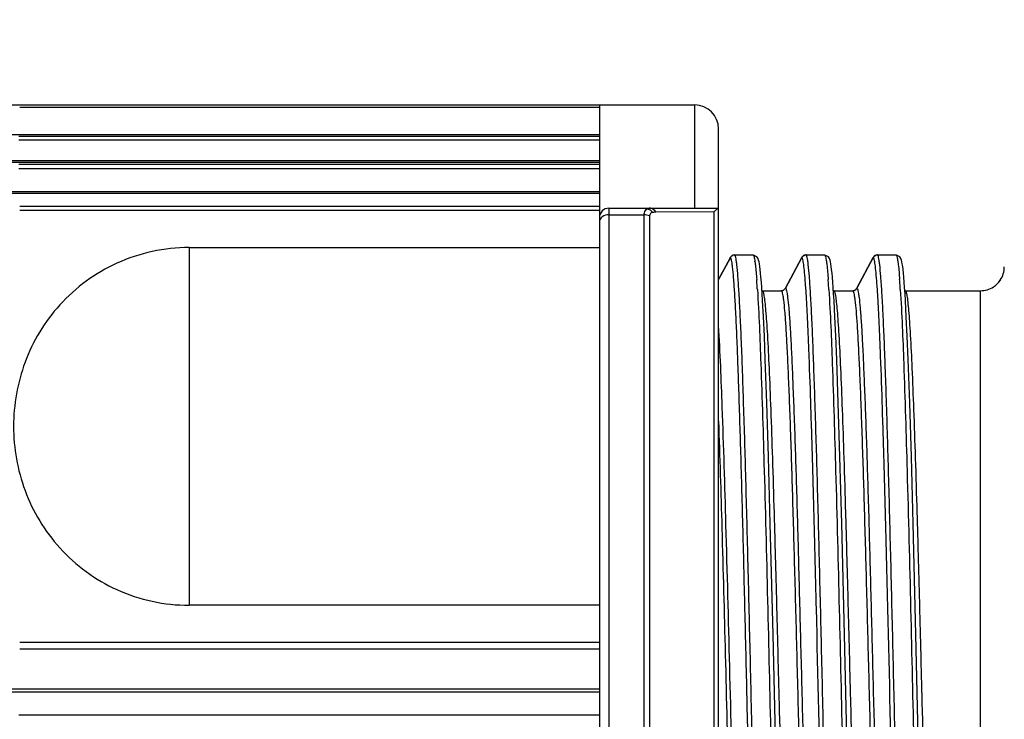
# Model space of a CAD drawing. Header units: millimetres. Extents: x 32 to 6688, y 67 to 4720.
# Tile 19 of 29: x 4863 to 4884, y 1481 to 1496. Entities that reach past the tile are written whole.
import ezdxf

# ---------------------------------------------------------------- set-up
doc = ezdxf.new("R2010")
doc.units = ezdxf.units.MM
for name, color, linetype in [('CABLE_PBL186', 7, 'Continuous'), ('COVER_J_ABL185', 7, 'Continuous'), ('오른쪽_16_VBL184', 7, 'Continuous')]:
    doc.layers.add(name, color=color, linetype=linetype)

# ---------------------------------------------------------------- blocks, each defined once
blk = doc.blocks.new('CABLE_PBL186', base_point=(1141.043, 785.995))
at = {"layer": 'CABLE_PBL186', "color": 7}
for p, q in [((1130.393, 799.495), (1145.643, 799.495)), ((1143.643, 799.495), (1143.643, 772.421)), ((1146.143, 772.957), (1146.143, 798.995)), ((1131.191, 797.681), (1143.643, 797.681)), ((1143.843, 797.327), (1146.143, 797.327)), ((1135.03, 796.501), (1143.643, 796.501)), ((1146.143, 795.829), (1146.385, 796.28)), ((1146.386, 796.279), (1146.143, 795.827)), ((1146.385, 796.28), (1146.391, 796.292)), ((1146.385, 796.28), (1146.391, 796.292)), ((1146.392, 796.292), (1146.386, 796.279)), ((1146.392, 796.292), (1146.386, 796.279)), ((1146.471, 796.344), (1146.467, 796.342)), ((1146.48, 796.345), (1146.471, 796.344)), ((1146.481, 796.345), (1146.87, 796.345)), ((1146.87, 796.345), (1146.877, 796.344)), ((1146.95, 796.308), (1146.877, 796.344)), ((1147.546, 795.648), (1147.891, 796.292)), ((1147.892, 796.292), (1147.547, 795.648)), ((1147.885, 796.28), (1147.891, 796.292)), ((1147.892, 796.292), (1147.886, 796.279)), ((1147.971, 796.344), (1147.967, 796.342)), ((1147.98, 796.345), (1147.971, 796.344)), ((1147.981, 796.345), (1148.37, 796.345)), ((1148.37, 796.345), (1148.377, 796.344)), ((1148.45, 796.308), (1148.377, 796.344)), ((1149.046, 795.648), (1149.391, 796.292)), ((1149.392, 796.292), (1149.047, 795.648)), ((1149.385, 796.28), (1149.391, 796.292)), ((1149.392, 796.292), (1149.386, 796.279)), ((1149.471, 796.344), (1149.467, 796.342)), ((1149.48, 796.345), (1149.471, 796.344)), ((1149.481, 796.345), (1149.87, 796.345)), ((1149.87, 796.345), (1149.877, 796.344)), ((1149.95, 796.308), (1149.877, 796.344)), ((1147.059, 795.531), (1147.05, 795.66)), ((1148.559, 795.531), (1148.55, 795.66)), ((1150.059, 795.531), (1150.05, 795.66)), ((1147.062, 795.595), (1147.059, 795.597)), ((1147.068, 795.387), (1147.059, 795.531)), ((1147.062, 795.595), (1147.07, 795.595)), ((1147.07, 795.595), (1147.459, 795.595)), ((1147.458, 795.595), (1147.466, 795.595)), ((1147.47, 795.597), (1147.466, 795.595)), ((1148.562, 795.595), (1148.559, 795.597)), ((1148.568, 795.387), (1148.559, 795.531)), ((1148.562, 795.595), (1148.57, 795.595)), ((1148.57, 795.595), (1148.959, 795.595)), ((1148.958, 795.595), (1148.966, 795.595)), ((1148.97, 795.597), (1148.966, 795.595)), ((1150.062, 795.595), (1150.059, 795.597)), ((1150.068, 795.387), (1150.059, 795.531)), ((1150.062, 795.595), (1150.07, 795.595)), ((1150.07, 795.595), (1151.643, 795.595)), ((1147.086, 795.049), (1147.068, 795.387)), ((1148.586, 795.049), (1148.568, 795.387)), ((1150.086, 795.049), (1150.068, 795.387)), ((1147.105, 794.638), (1147.086, 795.049)), ((1148.605, 794.638), (1148.586, 795.049)), ((1150.105, 794.638), (1150.086, 795.049)), ((1147.125, 794.147), (1147.105, 794.638)), ((1148.625, 794.147), (1148.605, 794.638)), ((1150.125, 794.147), (1150.105, 794.638)), ((1147.157, 793.243), (1147.125, 794.147)), ((1148.657, 793.243), (1148.625, 794.147)), ((1150.157, 793.243), (1150.125, 794.147)), ((1147.192, 792.108), (1147.157, 793.243)), ((1148.692, 792.108), (1148.657, 793.243)), ((1150.192, 792.108), (1150.157, 793.243)), ((1147.23, 790.709), (1147.192, 792.108)), ((1148.73, 790.709), (1148.692, 792.108)), ((1150.23, 790.709), (1150.192, 792.108)), ((1147.288, 788.376), (1147.23, 790.709)), ((1148.788, 788.376), (1148.73, 790.709)), ((1150.288, 788.376), (1150.23, 790.709)), ((1143.643, 788.989), (1135.03, 788.989)), ((1143.643, 787.162), (1131.191, 787.162))]:
    blk.add_line(p, q, dxfattribs=at)
at = {"layer": 'CABLE_PBL186', "color": 2}
for p, q in [((1143.643, 799.444), (1131.472, 799.444)), ((1145.643, 797.327), (1145.643, 799.495)), ((1131.175, 798.873), (1143.643, 798.873)), ((1131.452, 798.842), (1143.643, 798.842)), ((1143.643, 798.755), (1131.452, 798.755)), ((1131.198, 798.332), (1143.643, 798.332)), ((1143.643, 798.289), (1131.198, 798.289)), ((1131.452, 798.249), (1143.643, 798.249)), ((1143.643, 798.152), (1131.452, 798.152)), ((1143.643, 797.637), (1131.175, 797.637)), ((1131.472, 797.368), (1143.643, 797.368)), ((1143.843, 797.327), (1143.843, 774.662)), ((1143.643, 797.278), (1131.472, 797.278)), ((1143.843, 797.188), (1144.583, 797.188)), ((1144.583, 774.801), (1144.583, 797.188)), ((1144.694, 797.164), (1144.694, 774.825)), ((1144.817, 797.249), (1144.829, 797.249)), ((1144.829, 797.249), (1146.054, 797.256)), ((1146.054, 775.037), (1146.054, 797.256)), ((1135.03, 796.501), (1135.03, 788.989)), ((1146.394, 796.291), (1146.392, 796.292)), ((1147.894, 796.291), (1147.892, 796.292)), ((1149.394, 796.291), (1149.392, 796.292)), ((1147.547, 795.648), (1147.549, 795.647)), ((1149.047, 795.648), (1149.049, 795.647)), ((1147.459, 795.595), (1147.459, 795.595)), ((1147.459, 795.595), (1147.459, 795.593)), ((1148.959, 795.595), (1148.959, 795.595)), ((1148.959, 795.595), (1148.959, 795.593)), ((1151.643, 776.395), (1151.643, 795.595)), ((1131.472, 788.211), (1143.643, 788.211)), ((1143.643, 788.07), (1131.472, 788.07)), ((1131.175, 787.232), (1143.643, 787.232)), ((1131.452, 786.685), (1143.643, 786.685))]:
    blk.add_line(p, q, dxfattribs=at)
at = {"layer": 'CABLE_PBL186', "color": 7}
for points in [[(1146.994, 796.201), (1146.985, 796.237), (1146.973, 796.271), (1146.95, 796.308)], [(1148.494, 796.201), (1148.485, 796.237), (1148.473, 796.271), (1148.45, 796.308)], [(1149.994, 796.201), (1149.985, 796.237), (1149.973, 796.271), (1149.95, 796.308)], [(1147.01, 796.103), (1147.002, 796.157), (1146.994, 796.201)], [(1147.05, 795.66), (1147.042, 795.775), (1147.034, 795.876), (1147.026, 795.963), (1147.018, 796.039), (1147.01, 796.103)], [(1148.51, 796.103), (1148.502, 796.157), (1148.494, 796.201)], [(1148.55, 795.66), (1148.542, 795.775), (1148.534, 795.876), (1148.526, 795.963), (1148.518, 796.039), (1148.51, 796.103)], [(1150.01, 796.103), (1150.002, 796.157), (1149.994, 796.201)], [(1150.05, 795.66), (1150.042, 795.775), (1150.034, 795.876), (1150.026, 795.963), (1150.018, 796.039), (1150.01, 796.103)], [(1147.418, 782.888), (1147.338, 786.241), (1147.288, 788.376)], [(1148.918, 782.888), (1148.838, 786.241), (1148.788, 788.376)], [(1150.418, 782.888), (1150.338, 786.241), (1150.288, 788.376)]]:
    blk.add_lwpolyline(points, dxfattribs=at)
for centre, radius, start, end in [((1145.643, 798.995), 0.5, 0, 90), ((1143.843, 797.127), 0.2, 90, 180), ((1146.48, 796.244), 0.101, 94.8319, 110.2406), ((1146.481, 796.247), 0.0977, 90.0228, 95.2853), ((1147.98, 796.244), 0.101, 94.8438, 110.2016), ((1147.981, 796.247), 0.0977, 90.0228, 95.2784), ((1149.48, 796.244), 0.101, 94.8438, 110.2016), ((1149.481, 796.247), 0.0977, 90.0228, 95.2784), ((1151.64, 796.095), 0.503, 343.2392, 359.9478), ((1151.644, 796.094), 0.499, 326.3073, 343.1928), ((1151.643, 796.094), 0.5, 286.5276, 303.2247), ((1151.642, 796.097), 0.503, 303.2386, 326.2876), ((1151.645, 796.093), 0.497, 303.2212, 326.313), ((1147.459, 795.694), 0.0995, 270.0123, 276.4891), ((1147.459, 795.696), 0.101, 274.76, 290.5994), ((1148.959, 795.694), 0.0995, 270.0123, 276.4891), ((1148.959, 795.696), 0.101, 274.76, 290.5995), ((1151.643, 796.098), 0.503, 270.045, 286.4846)]:
    blk.add_arc(centre, radius, start, end, dxfattribs=at)
at = {"layer": 'CABLE_PBL186', "color": 2}
for centre, radius, start, end in [((1144.706, 797.229), 0.0982, 82.8574, 89.9804), ((1144.942, 795.928), 1.986, 7.9561, 8.2714), ((1130.321, 794.601), 16.669, 3.8297, 4.2367), ((1126.338, 794.331), 20.662, 3.695, 3.8389), ((1123.967, 794.178), 23.037, 3.5817, 3.6955), ((1131.821, 794.601), 16.67, 3.8297, 4.2367), ((1127.838, 794.331), 20.662, 3.695, 3.8389), ((1125.467, 794.178), 23.037, 3.5817, 3.6955), ((1133.321, 794.601), 16.67, 3.8297, 4.2367), ((1129.338, 794.331), 20.662, 3.695, 3.8389), ((1126.967, 794.178), 23.037, 3.5817, 3.6955)]:
    blk.add_arc(centre, radius, start, end, dxfattribs=at)
for points, knots in [([(1144.583, 797.188), (1144.582, 797.203), (1144.586, 797.251), (1144.616, 797.3), (1144.646, 797.315)], [0, 0, 0, 0, 0.307557, 1, 1, 1, 1]), ([(1144.664, 797.322), (1144.661, 797.321), (1144.655, 797.319), (1144.649, 797.316), (1144.646, 797.315)], [0, 0, 0, 0, 0.503211, 1, 1, 1, 1]), ([(1144.817, 797.249), (1144.811, 797.259), (1144.788, 797.295), (1144.748, 797.323), (1144.718, 797.327)], [0, 0, 0, 0, 0.276526, 1, 1, 1, 1]), ([(1144.829, 797.249), (1144.823, 797.261), (1144.798, 797.3), (1144.751, 797.327), (1144.718, 797.327)], [0, 0, 0, 0, 0.284584, 1, 1, 1, 1]), ([(1143.843, 797.188), (1143.794, 797.188), (1143.702, 797.169), (1143.643, 797.083), (1143.643, 797.044)], [0, 0, 0, 0, 0.556295, 1, 1, 1, 1]), ([(1144.757, 797.241), (1144.74, 797.236), (1144.706, 797.22), (1144.694, 797.182), (1144.694, 797.164)], [0, 0, 0, 0, 0.493286, 1, 1, 1, 1]), ([(1147.102, 775.841), (1147.079, 776.002), (1147.05, 776.439), (1147.006, 777.248), (1146.965, 778.358), (1146.922, 779.729), (1146.879, 781.314), (1146.835, 783.06), (1146.793, 784.906), (1146.748, 786.79), (1146.705, 788.646), (1146.662, 790.412), (1146.618, 792.026), (1146.581, 793.251), (1146.55, 794.115), (1146.529, 794.661), (1146.507, 795.134), (1146.485, 795.528), (1146.464, 795.839), (1146.445, 796.047), (1146.428, 796.169), (1146.418, 796.231), (1146.408, 796.268), (1146.4, 796.288), (1146.394, 796.291)], [0, 0, 0, 0, 0.023894, 0.063983, 0.118837, 0.186633, 0.265014, 0.351314, 0.442569, 0.535661, 0.627423, 0.714691, 0.794501, 0.864102, 0.894313, 0.921113, 0.944281, 0.963612, 0.978922, 0.990093, 0.994117, 0.997097, 0.999041, 1, 1, 1, 1]), ([(1146.855, 785.995), (1146.84, 786.667), (1146.809, 787.985), (1146.763, 789.9), (1146.718, 791.665), (1146.678, 793.01), (1146.646, 793.961), (1146.623, 794.565), (1146.6, 795.087), (1146.577, 795.521), (1146.554, 795.862), (1146.534, 796.089), (1146.518, 796.221), (1146.506, 796.286), (1146.497, 796.322), (1146.486, 796.344), (1146.481, 796.345)], [0, 0, 0, 0, 0.194732, 0.381639, 0.554468, 0.70552, 0.771299, 0.829872, 0.880467, 0.922473, 0.955585, 0.979628, 0.988182, 0.994395, 0.998275, 1, 1, 1, 1]), ([(1146.87, 796.345), (1146.874, 796.344), (1146.883, 796.331), (1146.895, 796.289), (1146.902, 796.247), (1146.907, 796.214)], [0, 0, 0, 0, 0.092864, 0.284206, 1, 1, 1, 1]), ([(1148.198, 788.925), (1148.186, 789.433), (1148.161, 790.413), (1148.124, 791.816), (1148.087, 793.071), (1148.055, 794.01), (1148.028, 794.665), (1148.009, 795.075), (1147.991, 795.429), (1147.972, 795.722), (1147.954, 795.955), (1147.935, 796.123), (1147.92, 796.226), (1147.906, 796.274), (1147.899, 796.289), (1147.894, 796.291)], [0, 0, 0, 0, 0.206909, 0.398613, 0.57024, 0.717441, 0.780709, 0.836558, 0.884624, 0.924579, 0.956145, 0.979218, 0.993766, 0.997871, 1, 1, 1, 1]), ([(1148.355, 785.995), (1148.34, 786.667), (1148.309, 787.985), (1148.263, 789.9), (1148.218, 791.665), (1148.178, 793.01), (1148.146, 793.961), (1148.123, 794.565), (1148.1, 795.087), (1148.077, 795.521), (1148.054, 795.862), (1148.034, 796.089), (1148.018, 796.221), (1148.006, 796.286), (1147.997, 796.322), (1147.986, 796.344), (1147.981, 796.345)], [0, 0, 0, 0, 0.194732, 0.381639, 0.554468, 0.70552, 0.771299, 0.829872, 0.880467, 0.922473, 0.955585, 0.979628, 0.988182, 0.994395, 0.998275, 1, 1, 1, 1]), ([(1148.37, 796.345), (1148.374, 796.344), (1148.383, 796.331), (1148.395, 796.289), (1148.402, 796.247), (1148.407, 796.214)], [0, 0, 0, 0, 0.092864, 0.284206, 1, 1, 1, 1]), ([(1149.698, 788.925), (1149.686, 789.433), (1149.661, 790.413), (1149.624, 791.816), (1149.587, 793.071), (1149.555, 794.01), (1149.528, 794.665), (1149.509, 795.075), (1149.491, 795.429), (1149.472, 795.722), (1149.454, 795.955), (1149.435, 796.123), (1149.42, 796.226), (1149.406, 796.274), (1149.399, 796.289), (1149.394, 796.291)], [0, 0, 0, 0, 0.206909, 0.398613, 0.57024, 0.717441, 0.780709, 0.836558, 0.884623, 0.924579, 0.956145, 0.979218, 0.993766, 0.997871, 1, 1, 1, 1]), ([(1149.855, 785.995), (1149.84, 786.667), (1149.809, 787.985), (1149.763, 789.9), (1149.718, 791.665), (1149.678, 793.01), (1149.646, 793.961), (1149.623, 794.565), (1149.6, 795.087), (1149.577, 795.521), (1149.554, 795.862), (1149.534, 796.089), (1149.518, 796.221), (1149.506, 796.286), (1149.497, 796.322), (1149.486, 796.344), (1149.481, 796.345)], [0, 0, 0, 0, 0.194732, 0.381639, 0.554468, 0.70552, 0.771299, 0.829872, 0.880467, 0.922473, 0.955585, 0.979628, 0.988182, 0.994395, 0.998275, 1, 1, 1, 1]), ([(1149.87, 796.345), (1149.874, 796.344), (1149.883, 796.331), (1149.895, 796.289), (1149.902, 796.247), (1149.907, 796.214)], [0, 0, 0, 0, 0.092864, 0.284206, 1, 1, 1, 1]), ([(1146.909, 796.203), (1146.912, 796.179), (1146.927, 796.056), (1146.937, 795.932), (1146.945, 795.833)], [0, 0, 0, 0, 0.193369, 1, 1, 1, 1]), ([(1148.407, 796.214), (1148.411, 796.19), (1148.427, 796.063), (1148.437, 795.936), (1148.445, 795.833)], [0, 0, 0, 0, 0.190111, 1, 1, 1, 1]), ([(1149.907, 796.214), (1149.911, 796.19), (1149.927, 796.063), (1149.937, 795.936), (1149.945, 795.833)], [0, 0, 0, 0, 0.190111, 1, 1, 1, 1]), ([(1147.549, 795.647), (1147.555, 795.644), (1147.563, 795.624), (1147.573, 795.588), (1147.584, 795.528), (1147.6, 795.408), (1147.62, 795.206), (1147.642, 794.901), (1147.664, 794.517), (1147.686, 794.056), (1147.708, 793.523), (1147.74, 792.683), (1147.778, 791.494), (1147.822, 789.929), (1147.865, 788.225), (1147.911, 786.441), (1147.955, 784.641), (1147.999, 782.889), (1148.043, 781.248), (1148.088, 779.777), (1148.131, 778.527), (1148.174, 777.544), (1148.211, 776.909), (1148.244, 776.56), (1148.26, 776.44), (1148.271, 776.395)], [0, 0, 0, 0, 0.001007, 0.003028, 0.006124, 0.0103, 0.021894, 0.03778, 0.057826, 0.08182, 0.109553, 0.140803, 0.212672, 0.294824, 0.384358, 0.478052, 0.57259, 0.664599, 0.750789, 0.828094, 0.893742, 0.945397, 0.981237, 0.992778, 1, 1, 1, 1]), ([(1149.049, 795.647), (1149.055, 795.644), (1149.063, 795.624), (1149.073, 795.588), (1149.084, 795.528), (1149.1, 795.408), (1149.12, 795.206), (1149.142, 794.901), (1149.164, 794.517), (1149.186, 794.056), (1149.208, 793.523), (1149.24, 792.683), (1149.278, 791.494), (1149.322, 789.929), (1149.365, 788.225), (1149.411, 786.441), (1149.455, 784.641), (1149.499, 782.889), (1149.543, 781.248), (1149.588, 779.777), (1149.631, 778.527), (1149.674, 777.544), (1149.711, 776.909), (1149.744, 776.56), (1149.76, 776.44), (1149.771, 776.395)], [0, 0, 0, 0, 0.001007, 0.003028, 0.006124, 0.0103, 0.021894, 0.03778, 0.057826, 0.08182, 0.109553, 0.140803, 0.212672, 0.294824, 0.384358, 0.478052, 0.57259, 0.664599, 0.750789, 0.828094, 0.893742, 0.945397, 0.981237, 0.992778, 1, 1, 1, 1]), ([(1146.959, 795.617), (1146.992, 795.101), (1147.042, 793.833), (1147.14, 790.626), (1147.199, 787.934), (1147.244, 785.995)], [0, 0, 0, 0, 0.160971, 0.395476, 1, 1, 1, 1]), ([(1147.819, 776.395), (1147.813, 776.395), (1147.802, 776.415), (1147.793, 776.449), (1147.782, 776.51), (1147.765, 776.632), (1147.745, 776.843), (1147.722, 777.16), (1147.7, 777.562), (1147.677, 778.046), (1147.653, 778.606), (1147.611, 779.758), (1147.556, 781.605), (1147.489, 784.178), (1147.433, 786.461), (1147.386, 788.308), (1147.352, 789.637), (1147.317, 790.888), (1147.283, 792.034), (1147.248, 793.049), (1147.214, 793.912), (1147.184, 794.528), (1147.159, 794.929), (1147.142, 795.16), (1147.125, 795.339), (1147.109, 795.475), (1147.093, 795.545), (1147.081, 795.594), (1147.07, 795.595)], [0, 0, 0, 0, 0.000894, 0.00285, 0.005968, 0.010253, 0.022286, 0.038849, 0.059856, 0.085155, 0.11444, 0.147327, 0.264929, 0.402672, 0.549002, 0.621182, 0.690792, 0.756457, 0.816502, 0.869577, 0.914876, 0.951229, 0.965742, 0.977745, 0.987201, 0.994063, 0.9983, 1, 1, 1, 1]), ([(1147.459, 795.595), (1147.465, 795.594), (1147.475, 795.573), (1147.485, 795.538), (1147.496, 795.477), (1147.513, 795.353), (1147.533, 795.142), (1147.556, 794.823), (1147.578, 794.42), (1147.601, 793.935), (1147.625, 793.374), (1147.657, 792.491), (1147.696, 791.242), (1147.742, 789.606), (1147.788, 787.831), (1147.834, 785.985), (1147.879, 784.14), (1147.925, 782.366), (1147.971, 780.731), (1148.01, 779.485), (1148.043, 778.604), (1148.066, 778.044), (1148.089, 777.561), (1148.112, 777.159), (1148.134, 776.842), (1148.154, 776.632), (1148.171, 776.509), (1148.182, 776.449), (1148.192, 776.415), (1148.202, 776.395), (1148.208, 776.395)], [0, 0, 0, 0, 0.00093, 0.002931, 0.006092, 0.010419, 0.022531, 0.039165, 0.060235, 0.085588, 0.114916, 0.147835, 0.223392, 0.309794, 0.403199, 0.500491, 0.597761, 0.691111, 0.777421, 0.852852, 0.8857, 0.914951, 0.940219, 0.9612, 0.977742, 0.989759, 0.994039, 0.997153, 0.999106, 1, 1, 1, 1]), ([(1148.459, 795.617), (1148.492, 795.101), (1148.542, 793.833), (1148.64, 790.626), (1148.699, 787.934), (1148.744, 785.995)], [0, 0, 0, 0, 0.160971, 0.395476, 1, 1, 1, 1]), ([(1149.319, 776.395), (1149.313, 776.395), (1149.302, 776.415), (1149.293, 776.449), (1149.282, 776.51), (1149.265, 776.632), (1149.245, 776.843), (1149.222, 777.16), (1149.2, 777.562), (1149.177, 778.046), (1149.153, 778.606), (1149.111, 779.758), (1149.056, 781.605), (1148.989, 784.178), (1148.933, 786.461), (1148.886, 788.308), (1148.852, 789.637), (1148.817, 790.888), (1148.783, 792.034), (1148.748, 793.049), (1148.714, 793.912), (1148.684, 794.528), (1148.659, 794.929), (1148.642, 795.16), (1148.625, 795.339), (1148.609, 795.475), (1148.593, 795.545), (1148.581, 795.594), (1148.57, 795.595)], [0, 0, 0, 0, 0.000894, 0.00285, 0.005968, 0.010253, 0.022286, 0.038849, 0.059856, 0.085155, 0.11444, 0.147327, 0.264929, 0.402672, 0.549002, 0.621182, 0.690792, 0.756457, 0.816502, 0.869577, 0.914876, 0.951229, 0.965742, 0.977745, 0.987201, 0.994063, 0.9983, 1, 1, 1, 1]), ([(1148.959, 795.595), (1148.965, 795.594), (1148.975, 795.573), (1148.985, 795.538), (1148.996, 795.477), (1149.013, 795.353), (1149.033, 795.142), (1149.056, 794.823), (1149.078, 794.42), (1149.101, 793.935), (1149.125, 793.374), (1149.157, 792.491), (1149.196, 791.242), (1149.242, 789.606), (1149.288, 787.831), (1149.334, 785.985), (1149.379, 784.14), (1149.425, 782.366), (1149.471, 780.731), (1149.51, 779.485), (1149.543, 778.604), (1149.566, 778.044), (1149.589, 777.561), (1149.612, 777.159), (1149.634, 776.842), (1149.654, 776.632), (1149.671, 776.509), (1149.682, 776.449), (1149.692, 776.415), (1149.702, 776.395), (1149.708, 776.395)], [0, 0, 0, 0, 0.00093, 0.002931, 0.006092, 0.010419, 0.022531, 0.039165, 0.060235, 0.085588, 0.114916, 0.147836, 0.223392, 0.309794, 0.403199, 0.500491, 0.597761, 0.691111, 0.777421, 0.852852, 0.8857, 0.914951, 0.940219, 0.9612, 0.977742, 0.989759, 0.994039, 0.997153, 0.999106, 1, 1, 1, 1]), ([(1149.959, 795.617), (1149.992, 795.101), (1150.042, 793.833), (1150.14, 790.626), (1150.199, 787.934), (1150.244, 785.995)], [0, 0, 0, 0, 0.160971, 0.395476, 1, 1, 1, 1]), ([(1150.819, 776.395), (1150.813, 776.395), (1150.802, 776.415), (1150.793, 776.449), (1150.782, 776.51), (1150.765, 776.632), (1150.745, 776.843), (1150.722, 777.16), (1150.7, 777.562), (1150.677, 778.046), (1150.653, 778.606), (1150.611, 779.758), (1150.556, 781.605), (1150.489, 784.178), (1150.433, 786.461), (1150.386, 788.308), (1150.352, 789.637), (1150.317, 790.888), (1150.283, 792.034), (1150.248, 793.049), (1150.214, 793.912), (1150.184, 794.528), (1150.159, 794.929), (1150.142, 795.16), (1150.125, 795.339), (1150.109, 795.475), (1150.093, 795.545), (1150.081, 795.594), (1150.07, 795.595)], [0, 0, 0, 0, 0.000894, 0.00285, 0.005968, 0.010253, 0.022286, 0.038849, 0.059856, 0.085154, 0.11444, 0.147327, 0.264928, 0.402672, 0.549002, 0.621182, 0.690792, 0.756457, 0.816502, 0.869577, 0.914876, 0.951229, 0.965742, 0.977745, 0.987201, 0.994063, 0.9983, 1, 1, 1, 1]), ([(1146.772, 776.394), (1146.749, 776.489), (1146.725, 776.77), (1146.685, 777.308), (1146.65, 778.082), (1146.611, 779.068), (1146.573, 780.243), (1146.519, 782.085), (1146.456, 784.589), (1146.381, 787.637), (1146.307, 790.509), (1146.234, 792.897), (1146.179, 794.292), (1146.143, 794.862)], [0, 0, 0, 0, 0.015976, 0.045398, 0.087736, 0.141715, 0.205694, 0.278413, 0.440932, 0.612232, 0.773378, 0.907349, 1, 1, 1, 1]), ([(1146.143, 792.856), (1146.17, 792.106), (1146.219, 790.471), (1146.287, 787.894), (1146.343, 785.602), (1146.39, 783.745), (1146.424, 782.406), (1146.459, 781.145), (1146.494, 779.99), (1146.529, 778.966), (1146.563, 778.095), (1146.593, 777.473), (1146.618, 777.067), (1146.635, 776.834), (1146.652, 776.654), (1146.669, 776.515), (1146.684, 776.445), (1146.697, 776.396), (1146.708, 776.395)], [0, 0, 0, 0, 0.136744, 0.297755, 0.469295, 0.554078, 0.63589, 0.713128, 0.783812, 0.846312, 0.899673, 0.942516, 0.959622, 0.973771, 0.984916, 0.993005, 0.997999, 1, 1, 1, 1]), ([(1148.602, 775.841), (1148.575, 776.034), (1148.542, 776.567), (1148.492, 777.563), (1148.446, 778.937), (1148.397, 780.624), (1148.348, 782.552), (1148.282, 785.345), (1148.233, 787.487), (1148.198, 788.925)], [0, 0, 0, 0, 0.044753, 0.122145, 0.228662, 0.359603, 0.509093, 0.67049, 1, 1, 1, 1]), ([(1150.102, 775.841), (1150.075, 776.034), (1150.042, 776.567), (1149.992, 777.563), (1149.946, 778.937), (1149.897, 780.624), (1149.848, 782.552), (1149.782, 785.345), (1149.733, 787.487), (1149.698, 788.925)], [0, 0, 0, 0, 0.044753, 0.122145, 0.228662, 0.359603, 0.509093, 0.67049, 1, 1, 1, 1])]:
    blk.add_open_spline(points, degree=3, knots=knots, dxfattribs=at)
for points in [[(1144.646, 797.315), (1144.674, 797.31), (1144.702, 797.296), (1144.724, 797.277)], [(1144.706, 797.327), (1144.691, 797.327), (1144.677, 797.326), (1144.664, 797.322)], [(1144.694, 797.164), (1144.66, 797.181), (1144.621, 797.188), (1144.583, 797.188)], [(1144.724, 797.277), (1144.736, 797.266), (1144.747, 797.254), (1144.757, 797.241)], [(1144.757, 797.241), (1144.776, 797.247), (1144.797, 797.249), (1144.817, 797.249)]]:
    blk.add_open_spline(points, degree=3, dxfattribs=at)
at = {"layer": 'CABLE_PBL186', "color": 7}
for points, knots in [([(1146.054, 797.256), (1146.073, 797.273), (1146.097, 797.297), (1146.127, 797.318), (1146.137, 797.327), (1146.142, 797.327)], [0, 0, 0, 0, 0.663587, 0.883894, 1, 1, 1, 1]), ([(1135.03, 796.501), (1134.512, 796.501), (1133.486, 796.28), (1132.259, 795.379), (1131.508, 794.135), (1131.343, 793.201), (1131.343, 792.745)], [0, 0, 0, 0, 0.267149, 0.52242, 0.764741, 1, 1, 1, 1]), ([(1131.343, 792.745), (1131.343, 792.289), (1131.508, 791.355), (1132.259, 790.11), (1133.486, 789.209), (1134.512, 788.989), (1135.03, 788.989)], [0, 0, 0, 0, 0.235234, 0.47756, 0.732881, 1, 1, 1, 1])]:
    blk.add_open_spline(points, degree=3, knots=knots, dxfattribs=at)
for points in [[(1146.413, 796.32), (1146.405, 796.312), (1146.397, 796.302), (1146.391, 796.292)], [(1146.392, 796.292), (1146.398, 796.302), (1146.405, 796.311), (1146.414, 796.319)], [(1146.445, 796.339), (1146.434, 796.334), (1146.423, 796.328), (1146.413, 796.32)], [(1146.414, 796.319), (1146.423, 796.327), (1146.434, 796.334), (1146.446, 796.339)], [(1147.913, 796.32), (1147.905, 796.312), (1147.897, 796.302), (1147.891, 796.292)], [(1147.892, 796.292), (1147.898, 796.302), (1147.905, 796.311), (1147.913, 796.319)], [(1147.913, 796.319), (1147.923, 796.327), (1147.934, 796.334), (1147.946, 796.339)], [(1147.945, 796.339), (1147.934, 796.334), (1147.923, 796.328), (1147.913, 796.32)], [(1149.413, 796.32), (1149.405, 796.312), (1149.397, 796.302), (1149.391, 796.292)], [(1149.392, 796.292), (1149.398, 796.302), (1149.405, 796.311), (1149.413, 796.319)], [(1149.413, 796.319), (1149.423, 796.327), (1149.434, 796.334), (1149.446, 796.339)], [(1149.445, 796.339), (1149.434, 796.334), (1149.423, 796.328), (1149.413, 796.32)], [(1147.547, 795.648), (1147.536, 795.627), (1147.516, 795.609), (1147.494, 795.601)], [(1147.524, 795.619), (1147.533, 795.627), (1147.54, 795.637), (1147.546, 795.648)], [(1149.047, 795.648), (1149.036, 795.627), (1149.016, 795.609), (1148.994, 795.601)], [(1149.024, 795.619), (1149.033, 795.627), (1149.04, 795.637), (1149.046, 795.648)], [(1147.488, 795.6), (1147.501, 795.604), (1147.514, 795.611), (1147.524, 795.619)], [(1148.989, 795.6), (1149.001, 795.604), (1149.014, 795.611), (1149.024, 795.619)]]:
    blk.add_open_spline(points, degree=3, dxfattribs=at)
blk = doc.blocks.new('COVER_J_ABL185', base_point=(1178.643, 794.495))
at = {"layer": 'CABLE_PBL186'}
blk.add_blockref('CABLE_PBL186', (1141.043, 785.995), dxfattribs=at)
blk = doc.blocks.new('오른쪽_16_VBL184', base_point=(1244.293, 1237.995))
at = {"layer": 'COVER_J_ABL185'}
blk.add_blockref('COVER_J_ABL185', (1178.643, 794.495), dxfattribs=at)

msp = doc.modelspace()

# ---------------------------------------------------------------- linework, layer by layer
at = {"ltscale": 1000}
msp.add_arc((5020, 1592.504), 825, 96.962063, 263.037937, dxfattribs=at)

# ---------------------------------------------------------------- block references
at = {"layer": '오른쪽_16_VBL184'}
msp.add_blockref('오른쪽_16_VBL184', (4975.85, 1932.504), dxfattribs=at)

doc.saveas('drawing.dxf')
